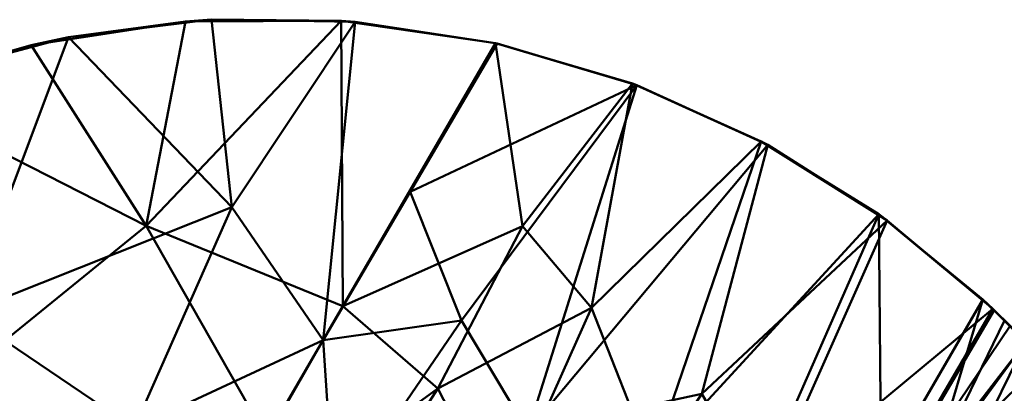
# Model space of a CAD drawing. Header units: millimetres. Extents: x -838 to 610, y -758 to 727.
# Tile 255 of 256: x 345 to 476, y 677 to 727. Entities that reach past the tile are written whole.
import ezdxf

# ---------------------------------------------------------------- set-up
doc = ezdxf.new("R2010")
doc.units = ezdxf.units.MM
doc.layers.add('E-LITE-EQPM', color=33, linetype='Continuous', lineweight=50)

# ---------------------------------------------------------------- blocks, each defined once
blk = doc.blocks.new('33463_33464_33504_33505_LANTAU - LANTAU-457519-_3D_')
at = {"layer": 'E-LITE-EQPM'}
mesh = blk.add_polyface(dxfattribs=at)
corners = [(408.66, 723.66, 310.24), (388.12, 726.64, 309.63), (367.36, 726.55, 309.14), (346.84, 723.37, 308.77), (327.01, 717.19, 308.5), (308.32, 708.14, 308.31), (302.13, 703.38, 308.26), (297.39, 697.19, 308.24), (332.7, 675.39, 309.07), (367.99, 653.6, 310.35), (388.35, 688.61, 310.28), (319.45, 683.57, 308.76), (362.14, 699.32, 309.39), (378.17, 671.11, 310.32)]
mesh.append_faces([[corners[k] for k in face] for face in [(6, 11, 5), (4, 12, 3)]], dxfattribs={"vtx0": -1, "vtx1": -1})
mesh.append_faces([[corners[k] for k in face] for face in [(10, 1, 12), (13, 12, 8), (8, 12, 4)]], dxfattribs={"vtx0": -1, "vtx1": -1, "vtx2": -1})
mesh.append_faces([[corners[k] for k in face] for face in [(12, 2, 3), (12, 1, 2), (11, 4, 5)]], dxfattribs={"vtx0": -1, "vtx2": -1})
mesh.append_faces([[corners[k] for k in face] for face in [(0, 1, 10)]], dxfattribs={"vtx1": -1})
mesh.append_faces([[corners[k] for k in face] for face in [(11, 8, 4), (13, 10, 12)]], dxfattribs={"vtx1": -1, "vtx2": -1})
mesh.append_faces([[corners[k] for k in face] for face in [(8, 9, 13), (6, 7, 11)]], dxfattribs={"vtx2": -1})
mesh = blk.add_polyface(dxfattribs=at)
corners = [(308.32, 708.14, 308.31), (327.01, 717.19, 308.5), (346.84, 723.37, 308.77), (367.36, 726.55, 309.14), (388.12, 726.64, 309.63), (408.66, 723.66, 310.24), (426.91, 718.27, 311.72), (444.06, 710.56, 314.93), (459.71, 700.84, 319.88), (473.58, 689.49, 326.42), (476.47, 686.71, 328.07), (479.3, 683.84, 329.71), (479.3, 683.84, 319.54), (477.2, 685.98, 318.33), (475.07, 688.08, 317.12), (474.98, 688.16, 317.07), (474.9, 688.25, 317.03), (460.85, 700.02, 310.47), (444.94, 710.09, 305.52), (427.48, 718.06, 302.3), (408.89, 723.6, 300.82), (389.97, 726.5, 300.27), (370.83, 726.78, 299.83), (351.82, 724.43, 299.49), (333.33, 719.52, 299.28), (320.54, 714.44, 299.05), (308.32, 708.14, 298.86), (308.32, 708.14, 300.75), (308.32, 708.14, 302.64), (308.32, 708.14, 304.53), (308.32, 708.14, 306.42), (479.3, 683.84, 325.63)]
mesh.append_faces([[corners[k] for k in face] for face in [(17, 8, 16), (6, 19, 5), (7, 18, 6), (8, 17, 7), (14, 9, 13), (22, 4, 21), (24, 2, 23), (29, 25, 28), (3, 23, 2), (5, 21, 4), (4, 22, 3), (21, 5, 20)]], dxfattribs={"vtx0": -1, "vtx1": -1})
mesh.append_faces([[corners[k] for k in face] for face in [(30, 1, 25)]], dxfattribs={"vtx0": -1, "vtx1": -1, "vtx2": -1})
mesh.append_faces([[corners[k] for k in face] for face in [(7, 17, 18), (6, 18, 19), (31, 9, 10), (9, 15, 16), (16, 8, 9), (3, 22, 23)]], dxfattribs={"vtx0": -1, "vtx2": -1})
mesh.append_faces([[corners[k] for k in face] for face in [(0, 1, 30)]], dxfattribs={"vtx1": -1})
mesh.append_faces([[corners[k] for k in face] for face in [(19, 20, 5), (31, 12, 9), (12, 13, 9), (14, 15, 9), (27, 28, 25), (24, 25, 1), (1, 2, 24), (29, 30, 25)]], dxfattribs={"vtx1": -1, "vtx2": -1})
mesh.append_faces([[corners[k] for k in face] for face in [(10, 11, 31), (25, 26, 27)]], dxfattribs={"vtx2": -1})
mesh = blk.add_polyface(dxfattribs=at)
corners = [(333.33, 719.52, 299.24), (351.82, 724.43, 299.49), (370.83, 726.78, 299.83), (389.97, 726.5, 300.27), (408.89, 723.6, 300.82), (385.71, 684.09, 301.15), (362.94, 644.33, 301.44), (335.64, 660.09, 300.27), (308.33, 675.86, 299.36), (316.57, 690.46, 299.33), (324.96, 704.98, 299.29), (337.95, 687.64, 299.82), (373.54, 701.8, 300.39), (360.56, 672.36, 300.71), (321.98, 667.98, 299.81), (374.32, 664.21, 301.3)]
mesh.append_faces([[corners[k] for k in face] for face in [(5, 3, 4)]], dxfattribs={"vtx0": -1})
mesh.append_faces([[corners[k] for k in face] for face in [(0, 11, 10), (6, 13, 15)]], dxfattribs={"vtx0": -1, "vtx1": -1})
mesh.append_faces([[corners[k] for k in face] for face in [(14, 9, 11), (13, 12, 5), (13, 11, 12), (5, 12, 3), (11, 13, 7), (1, 12, 11)]], dxfattribs={"vtx0": -1, "vtx1": -1, "vtx2": -1})
mesh.append_faces([[corners[k] for k in face] for face in [(11, 9, 10), (12, 1, 2), (12, 2, 3), (11, 7, 14), (13, 5, 15), (11, 0, 1)]], dxfattribs={"vtx0": -1, "vtx2": -1})
mesh.append_faces([[corners[k] for k in face] for face in [(6, 7, 13)]], dxfattribs={"vtx1": -1, "vtx2": -1})
mesh.append_faces([[corners[k] for k in face] for face in [(14, 8, 9)]], dxfattribs={"vtx2": -1})
mesh = blk.add_polyface(dxfattribs=at)
corners = [(408.89, 723.6, 300.82), (427.48, 718.06, 302.3), (444.94, 710.09, 305.52), (460.85, 700.02, 310.47), (474.9, 688.25, 317.03), (451.19, 647.66, 317.65), (427.46, 607.08, 317.87), (395.83, 625.34, 306.38), (362.94, 644.33, 301.44), (385.71, 684.09, 301.15), (412.97, 671.92, 304.35), (436.13, 676.92, 308.03), (407.82, 618.42, 310.74), (417.49, 648.64, 307.92), (429.93, 637.12, 312.9), (444.33, 662.82, 312.4), (397.3, 703.85, 300.99), (404.13, 686.68, 302.11), (379.38, 634.84, 303.91), (387.19, 661.87, 302.15)]
mesh.append_faces([[corners[k] for k in face] for face in [(1, 16, 0)]], dxfattribs={"vtx0": -1})
mesh.append_faces([[corners[k] for k in face] for face in [(6, 14, 5), (4, 15, 3), (8, 19, 18)]], dxfattribs={"vtx0": -1, "vtx1": -1})
mesh.append_faces([[corners[k] for k in face] for face in [(18, 19, 10), (15, 13, 11), (11, 3, 15), (10, 13, 7), (10, 11, 13), (11, 10, 2), (12, 13, 14), (5, 14, 15), (17, 1, 10), (15, 14, 13), (17, 19, 9), (1, 17, 16), (10, 19, 17)]], dxfattribs={"vtx0": -1, "vtx1": -1, "vtx2": -1})
mesh.append_faces([[corners[k] for k in face] for face in [(13, 12, 7), (11, 2, 3), (10, 7, 18), (19, 8, 9)]], dxfattribs={"vtx0": -1, "vtx2": -1})
mesh.append_faces([[corners[k] for k in face] for face in [(1, 2, 10), (4, 5, 15), (6, 12, 14), (9, 16, 17)]], dxfattribs={"vtx1": -1, "vtx2": -1})
mesh = blk.add_polyface(dxfattribs=at)
corners = [(473.58, 689.49, 326.42), (459.71, 700.84, 319.88), (444.06, 710.56, 314.93), (426.91, 718.27, 311.72), (408.66, 723.66, 310.24), (388.35, 688.61, 310.28), (367.99, 653.6, 310.35), (399.78, 634.03, 315.1), (430.22, 615.01, 326.46), (451.94, 652.23, 326.43), (429.47, 667.96, 317.09), (421.44, 688.4, 313.28), (380.6, 645.84, 312.24), (409.38, 661.33, 313.91), (401, 677.65, 311.52), (460.02, 666.14, 326.43), (444.55, 666.25, 321.3), (415, 624.52, 320.78), (443.83, 638.33, 326.44), (428.52, 646.82, 319.98), (412.27, 699.26, 311.36)]
mesh.append_faces([[corners[k] for k in face] for face in [(3, 11, 2), (9, 16, 18), (18, 19, 8), (2, 10, 1), (17, 19, 7)]], dxfattribs={"vtx0": -1, "vtx1": -1})
mesh.append_faces([[corners[k] for k in face] for face in [(11, 3, 20), (13, 10, 11), (11, 10, 2), (13, 7, 19), (11, 14, 13), (20, 14, 11), (13, 14, 12), (19, 10, 13), (1, 16, 15), (10, 16, 1), (16, 10, 19), (16, 19, 18), (14, 20, 5)]], dxfattribs={"vtx0": -1, "vtx1": -1, "vtx2": -1})
mesh.append_faces([[corners[k] for k in face] for face in [(20, 4, 5), (16, 9, 15), (14, 6, 12), (13, 12, 7), (20, 3, 4)]], dxfattribs={"vtx0": -1, "vtx2": -1})
mesh.append_faces([[corners[k] for k in face] for face in [(5, 6, 14), (17, 8, 19)]], dxfattribs={"vtx1": -1, "vtx2": -1})
mesh.append_faces([[corners[k] for k in face] for face in [(15, 0, 1)]], dxfattribs={"vtx2": -1})
mesh = blk.add_polyface(dxfattribs=at)
corners = [(297.39, 697.19, 308.24), (281.95, 670.12, 308.24), (266.8, 642.9, 308.24), (301.5, 620.64, 309.19), (336.19, 598.38, 310.58), (352.02, 626.03, 310.45), (367.99, 653.6, 310.35), (332.7, 675.39, 309.07), (319.44, 683.57, 308.76), (313.25, 657.36, 308.92), (340.67, 650.55, 309.65), (326.63, 634.71, 309.57), (303.06, 641.08, 308.93), (344.11, 612.2, 310.52)]
mesh.append_faces([[corners[k] for k in face] for face in [(3, 12, 2), (7, 10, 6)]], dxfattribs={"vtx0": -1, "vtx1": -1})
mesh.append_faces([[corners[k] for k in face] for face in [(9, 10, 7), (9, 8, 1), (12, 11, 9), (11, 3, 13), (5, 10, 11), (3, 11, 12), (11, 10, 9), (12, 9, 1)]], dxfattribs={"vtx0": -1, "vtx1": -1, "vtx2": -1})
mesh.append_faces([[corners[k] for k in face] for face in [(12, 1, 2)]], dxfattribs={"vtx0": -1, "vtx2": -1})
mesh.append_faces([[corners[k] for k in face] for face in [(7, 8, 9), (5, 6, 10), (13, 5, 11)]], dxfattribs={"vtx1": -1, "vtx2": -1})
mesh.append_faces([[corners[k] for k in face] for face in [(8, 0, 1), (3, 4, 13)]], dxfattribs={"vtx2": -1})
mesh = blk.add_polyface(dxfattribs=at)
corners = [(479.3, 683.84, 329.71), (476.47, 686.71, 328.07), (473.58, 689.49, 326.42), (451.94, 652.23, 326.43), (430.22, 615.01, 326.46), (439.61, 608.85, 331.11), (448.22, 603.05, 335.41), (465.23, 634.74, 334.94), (481.81, 666.65, 334.26), (483.1, 670.24, 333.97), (483.44, 674, 333.31), (482.86, 677.65, 332.32), (481.44, 680.99, 331.1), (461.7, 647.38, 331), (453.79, 626.52, 332.52), (448.52, 629.2, 330.05), (434.92, 611.93, 328.78), (455.16, 646.8, 328.75), (466.76, 666.74, 328.75), (441.08, 633.62, 326.45)]
mesh.append_faces([[corners[k] for k in face] for face in [(11, 13, 10), (7, 14, 6)]], dxfattribs={"vtx0": -1, "vtx1": -1})
mesh.append_faces([[corners[k] for k in face] for face in [(19, 16, 15), (17, 18, 3), (18, 17, 13), (15, 13, 17), (13, 12, 18), (8, 10, 13), (15, 14, 13), (5, 14, 15), (7, 13, 14), (15, 17, 19)]], dxfattribs={"vtx0": -1, "vtx1": -1, "vtx2": -1})
mesh.append_faces([[corners[k] for k in face] for face in [(18, 1, 2), (18, 0, 1), (17, 3, 19), (14, 5, 6), (18, 2, 3)]], dxfattribs={"vtx0": -1, "vtx2": -1})
mesh.append_faces([[corners[k] for k in face] for face in [(4, 16, 19), (9, 10, 8)]], dxfattribs={"vtx1": -1})
mesh.append_faces([[corners[k] for k in face] for face in [(11, 12, 13), (12, 0, 18), (16, 5, 15), (7, 8, 13)]], dxfattribs={"vtx1": -1, "vtx2": -1})
mesh = blk.add_polyface(dxfattribs=at)
corners = [(475.07, 688.08, 317.12), (477.2, 685.98, 318.33), (479.3, 683.84, 319.54), (481.44, 680.98, 320.92), (482.86, 677.64, 322.15), (483.44, 673.99, 323.16), (483.1, 670.24, 323.87), (481.81, 666.65, 324.21), (463.62, 631.7, 325.6), (444.92, 597, 326.24), (436.29, 601.98, 322.11), (427.67, 606.96, 317.97), (451.31, 647.55, 317.72), (459.72, 643.89, 321.51), (451.8, 622.39, 323.42), (446.06, 623.25, 321.18), (439.49, 627.26, 317.84)]
mesh.append_faces([[corners[k] for k in face] for face in [(1, 12, 0)]], dxfattribs={"vtx0": -1})
mesh.append_faces([[corners[k] for k in face] for face in [(8, 13, 7), (9, 14, 8), (3, 13, 2), (4, 13, 3)]], dxfattribs={"vtx0": -1, "vtx1": -1})
mesh.append_faces([[corners[k] for k in face] for face in [(15, 12, 13), (14, 13, 8), (14, 15, 13), (15, 14, 10), (2, 13, 12), (7, 13, 5)]], dxfattribs={"vtx0": -1, "vtx1": -1, "vtx2": -1})
mesh.append_faces([[corners[k] for k in face] for face in [(13, 4, 5), (14, 9, 10), (12, 1, 2), (15, 11, 16), (15, 16, 12)]], dxfattribs={"vtx0": -1, "vtx2": -1})
mesh.append_faces([[corners[k] for k in face] for face in [(6, 7, 5)]], dxfattribs={"vtx1": -1})
mesh.append_faces([[corners[k] for k in face] for face in [(10, 11, 15)]], dxfattribs={"vtx1": -1, "vtx2": -1})
mesh = blk.add_polyface(dxfattribs=at)
corners = [(473.65, 686.12, 317.06), (473.85, 686.24, 317.1), (473.72, 686, 317.1), (474.63, 687.47, 317.1), (474.69, 687.66, 317.08), (474.77, 687.68, 317.1), (474.8, 687.93, 317.06), (474.69, 687.89, 317.03), (474.02, 686.63, 317.07), (474.15, 686.84, 317.07), (474.15, 686.73, 317.09), (474.88, 687.9, 317.09), (474.98, 688.16, 317.07), (474.51, 687.25, 317.11), (474.53, 687.41, 317.08), (474.48, 687.54, 317.04), (474.9, 688.25, 317.03), (474.26, 686.94, 317.09), (474.38, 687.01, 317.11), (474.39, 687.15, 317.08), (474.27, 687.18, 317.04), (473.81, 686.05, 317.12), (473.94, 686.27, 317.12), (473.96, 686.18, 317.15), (474.14, 686.5, 317.15), (474.01, 686.48, 317.1), (474.07, 686.83, 317.05), (473.86, 686.47, 317.05), (473.58, 685.77, 317.1), (473.45, 685.76, 317.06), (473.55, 685.94, 317.06), (473.77, 685.86, 317.16), (473.66, 685.79, 317.12), (473.58, 685.55, 317.16), (474.33, 686.81, 317.14), (474.51, 687.13, 317.14), (474.7, 687.45, 317.13), (474.88, 687.76, 317.13), (475.07, 688.08, 317.12), (475.03, 688.12, 317.1)]
mesh.append_faces([[corners[k] for k in face] for face in [(7, 4, 15), (16, 6, 7), (27, 1, 0), (33, 32, 31), (24, 10, 34), (37, 11, 38), (15, 14, 20), (38, 11, 39)]], dxfattribs={"vtx0": -1, "vtx1": -1})
mesh.append_faces([[corners[k] for k in face] for face in [(0, 1, 2), (3, 4, 5), (6, 4, 7), (8, 9, 10), (4, 11, 5), (6, 12, 11), (3, 13, 14), (17, 18, 10), (18, 19, 13), (19, 20, 14), (21, 2, 1), (22, 23, 21), (24, 22, 25), (9, 8, 26), (10, 25, 8), (21, 31, 32), (2, 32, 28), (22, 21, 1), (32, 2, 21), (2, 28, 30), (1, 25, 22), (8, 1, 27), (24, 25, 10), (1, 8, 25), (17, 10, 9), (13, 35, 18), (17, 19, 18), (10, 18, 34), (13, 19, 14), (20, 19, 17), (15, 4, 14), (4, 6, 11), (11, 37, 5), (3, 36, 13), (4, 3, 14), (36, 3, 5), (17, 9, 20)]], dxfattribs={"vtx0": -1, "vtx1": -1, "vtx2": -1})
mesh.append_faces([[corners[k] for k in face] for face in [(28, 29, 30), (21, 23, 31), (11, 12, 39)]], dxfattribs={"vtx0": -1, "vtx2": -1})
mesh.append_faces([[corners[k] for k in face] for face in [(16, 12, 6), (30, 0, 2), (24, 23, 22), (27, 26, 8), (26, 20, 9), (35, 34, 18), (36, 35, 13), (37, 36, 5)]], dxfattribs={"vtx1": -1, "vtx2": -1})
mesh = blk.add_polyface(dxfattribs=at)
corners = [(472.84, 684.28, 317.18), (472.66, 683.96, 317.18), (472.7, 684.15, 317.14), (472.29, 683.61, 317.12), (472.46, 683.94, 317.1), (472.47, 683.86, 317.13), (473.52, 685.57, 317.12), (473.34, 685.31, 317.11), (473.42, 685.54, 317.09), (472.37, 683.61, 317.15), (472.47, 683.65, 317.19), (473.16, 684.94, 317.13), (473.17, 685.09, 317.1), (473.4, 685.23, 317.16), (473.58, 685.77, 317.1), (473.66, 685.79, 317.12), (473.24, 685.41, 317.07), (473.45, 685.76, 317.06), (473.26, 685.31, 317.09), (473.58, 685.55, 317.16), (473.03, 684.82, 317.11), (472.9, 684.58, 317.12), (472.83, 684.57, 317.1), (473.21, 684.91, 317.17), (473.03, 684.71, 317.14), (472.84, 684.38, 317.14), (473.03, 685.05, 317.07), (472.82, 684.7, 317.08), (472.59, 684.12, 317.11), (472.41, 683.99, 317.09), (472.62, 684.34, 317.09), (472.29, 683.33, 317.19), (472.2, 683.38, 317.14), (472.2, 683.63, 317.1), (472.13, 683.39, 317.11), (472.76, 684.37, 317.12), (473.03, 684.6, 317.17), (472.05, 683.17, 317.13), (471.99, 683.28, 317.1)]
mesh.append_faces([[corners[k] for k in face] for face in [(26, 20, 27), (33, 34, 38)]], dxfattribs={"vtx0": -1, "vtx1": -1})
mesh.append_faces([[corners[k] for k in face] for face in [(3, 4, 5), (6, 7, 8), (9, 5, 10), (11, 12, 7), (6, 13, 7), (6, 14, 15), (7, 18, 8), (20, 21, 22), (11, 23, 24), (0, 2, 25), (18, 7, 12), (25, 21, 24), (9, 31, 32), (33, 3, 34), (35, 25, 2), (2, 28, 35), (9, 3, 5), (1, 5, 2), (28, 2, 5), (5, 4, 28), (30, 35, 28), (33, 4, 3), (35, 21, 25), (22, 21, 35), (24, 36, 25), (21, 20, 24), (30, 22, 35), (20, 22, 27), (11, 24, 20), (12, 11, 20), (11, 7, 13), (20, 26, 12), (26, 18, 12), (17, 14, 8), (8, 18, 16), (6, 8, 14), (6, 15, 19), (3, 9, 32), (34, 3, 32), (37, 34, 32), (29, 28, 4)]], dxfattribs={"vtx0": -1, "vtx1": -1, "vtx2": -1})
mesh.append_faces([[corners[k] for k in face] for face in [(6, 19, 13), (5, 1, 10), (28, 29, 30), (22, 30, 27), (18, 26, 16), (11, 13, 23), (9, 10, 31)]], dxfattribs={"vtx0": -1, "vtx2": -1})
mesh.append_faces([[corners[k] for k in face] for face in [(0, 1, 2), (16, 17, 8), (36, 0, 25), (23, 36, 24), (33, 29, 4)]], dxfattribs={"vtx1": -1, "vtx2": -1})
mesh = blk.add_polyface(dxfattribs=at)
corners = [(471.22, 681.61, 317.18), (471.08, 681.48, 317.16), (471.25, 681.8, 317.15), (471.17, 681.43, 317.22), (471.04, 681.3, 317.18), (470.93, 681.23, 317.16), (471.92, 682.93, 317.13), (471.98, 682.91, 317.16), (471.75, 682.58, 317.15), (471.45, 682.11, 317.15), (471.54, 682.06, 317.21), (471.37, 681.88, 317.17), (472.13, 683.39, 317.11), (472.05, 683.17, 317.13), (471.99, 683.28, 317.1), (472.12, 683.16, 317.16), (472.1, 683.01, 317.2), (471.79, 682.92, 317.11), (470.82, 680.99, 317.17), (470.99, 681.11, 317.22), (470.8, 680.8, 317.23), (470.96, 681.51, 317.13), (470.54, 680.8, 317.14), (470.75, 681.15, 317.13), (470.77, 681.04, 317.15), (470.67, 680.66, 317.19), (470.6, 680.68, 317.17), (470.62, 680.48, 317.23), (471.36, 681.75, 317.22), (471.37, 682.21, 317.12), (471.34, 682.03, 317.13), (471.17, 681.86, 317.12), (472.29, 683.33, 317.19), (472.2, 683.38, 317.14), (471.69, 682.6, 317.13), (471.54, 682.36, 317.13), (471.6, 682.34, 317.15), (471.91, 682.7, 317.2), (471.73, 682.38, 317.21), (471.58, 682.57, 317.11)]
mesh.append_faces([[corners[k] for k in face] for face in [(27, 25, 20), (29, 30, 31), (16, 15, 32), (14, 13, 17), (17, 34, 39), (10, 36, 38), (21, 5, 23), (31, 2, 21)]], dxfattribs={"vtx0": -1, "vtx1": -1})
mesh.append_faces([[corners[k] for k in face] for face in [(0, 1, 2), (3, 4, 0), (1, 4, 5), (6, 7, 8), (9, 10, 11), (12, 13, 14), (7, 15, 16), (7, 13, 15), (6, 17, 13), (1, 21, 2), (20, 25, 18), (24, 23, 5), (18, 5, 4), (18, 25, 26), (13, 33, 15), (34, 17, 6), (32, 15, 33), (7, 6, 13), (9, 35, 36), (9, 30, 35), (8, 7, 37), (8, 36, 34), (18, 4, 19), (0, 4, 1), (24, 5, 18), (18, 26, 24), (22, 24, 26), (5, 21, 1), (0, 2, 11), (2, 30, 9), (0, 11, 28), (2, 9, 11), (34, 35, 39), (9, 36, 10), (35, 34, 36), (6, 8, 34), (8, 38, 36), (31, 30, 2), (35, 30, 29)]], dxfattribs={"vtx0": -1, "vtx1": -1, "vtx2": -1})
mesh.append_faces([[corners[k] for k in face] for face in [(18, 19, 20), (0, 28, 3), (8, 37, 38), (35, 29, 39)]], dxfattribs={"vtx0": -1, "vtx2": -1})
mesh.append_faces([[corners[k] for k in face] for face in [(22, 23, 24), (16, 37, 7), (3, 19, 4), (10, 28, 11)]], dxfattribs={"vtx1": -1, "vtx2": -1})
mesh = blk.add_polyface(dxfattribs=at)
corners = [(469.34, 678.53, 317.19), (469.51, 678.79, 317.2), (469.46, 678.62, 317.22), (470.35, 680.21, 317.18), (470.52, 680.43, 317.19), (470.43, 680.16, 317.24), (469.79, 679.17, 317.21), (469.92, 679.4, 317.21), (469.87, 679.21, 317.25), (469.07, 678.09, 317.2), (469.09, 678.31, 317.18), (469.2, 678.34, 317.18), (469.62, 679.08, 317.17), (469.76, 679.24, 317.19), (469.65, 679.01, 317.2), (469.3, 678.67, 317.17), (469.51, 679.02, 317.17), (469.6, 678.84, 317.22), (469.72, 679.38, 317.16), (470.22, 679.96, 317.19), (470.07, 679.74, 317.18), (470.15, 679.96, 317.16), (470.06, 679.53, 317.25), (469.9, 679.5, 317.18), (470.44, 680.43, 317.16), (470.24, 679.85, 317.24), (469.92, 679.73, 317.16), (469.99, 679.7, 317.16), (470.28, 680.22, 317.15), (470.34, 680.44, 317.15), (470.54, 680.8, 317.14), (470.6, 680.68, 317.17), (470.67, 680.66, 317.19), (469.5, 678.58, 317.26), (469.69, 678.9, 317.26), (469.22, 678.27, 317.21), (469.32, 678.26, 317.27), (470.13, 680.09, 317.15), (470.62, 680.48, 317.23)]
mesh.append_faces([[corners[k] for k in face] for face in [(26, 23, 18), (18, 12, 16), (33, 17, 34), (15, 11, 10), (25, 19, 5), (36, 2, 33)]], dxfattribs={"vtx0": -1, "vtx1": -1})
mesh.append_faces([[corners[k] for k in face] for face in [(0, 1, 2), (3, 4, 5), (6, 7, 8), (9, 10, 11), (12, 13, 14), (6, 13, 7), (15, 0, 11), (17, 1, 14), (1, 17, 2), (18, 13, 12), (19, 20, 21), (7, 23, 20), (3, 24, 4), (26, 21, 27), (27, 21, 20), (3, 28, 24), (23, 7, 13), (31, 32, 4), (20, 22, 7), (13, 18, 23), (27, 20, 23), (3, 21, 28), (2, 17, 33), (14, 13, 6), (17, 6, 34), (12, 1, 16), (1, 12, 14), (6, 17, 14), (24, 30, 31), (0, 2, 35), (11, 0, 35), (15, 1, 0), (2, 36, 35), (23, 26, 27), (28, 21, 37), (19, 21, 3), (29, 24, 28), (31, 4, 24), (4, 32, 38), (5, 19, 3), (25, 20, 19)]], dxfattribs={"vtx0": -1, "vtx1": -1, "vtx2": -1})
mesh.append_faces([[corners[k] for k in face] for face in [(7, 22, 8), (24, 29, 30), (6, 8, 34), (21, 26, 37), (4, 38, 5)]], dxfattribs={"vtx0": -1, "vtx2": -1})
mesh.append_faces([[corners[k] for k in face] for face in [(15, 16, 1), (25, 22, 20), (37, 29, 28)]], dxfattribs={"vtx1": -1, "vtx2": -1})
mesh = blk.add_polyface(dxfattribs=at)
corners = [(467.98, 676.17, 317.23), (467.94, 676.33, 317.21), (468.18, 676.57, 317.22), (468.98, 677.78, 317.23), (469.13, 677.95, 317.27), (468.94, 677.63, 317.28), (469.09, 678.31, 317.18), (469.07, 678.09, 317.2), (468.89, 677.96, 317.18), (468.8, 677.61, 317.21), (468.68, 677.6, 317.19), (468.81, 677.5, 317.23), (468.32, 676.75, 317.23), (468.39, 676.68, 317.29), (468.25, 676.55, 317.25), (468.11, 676.31, 317.25), (467.99, 676.1, 317.26), (467.76, 675.89, 317.22), (467.87, 675.96, 317.24), (467.75, 675.75, 317.25), (468.2, 676.36, 317.29), (467.78, 676.06, 317.21), (468.26, 676.89, 317.2), (468.1, 676.61, 317.2), (468.36, 676.9, 317.21), (468.46, 676.99, 317.23), (468.5, 677.14, 317.2), (468.66, 677.25, 317.24), (468.57, 677, 317.29), (468.02, 676.05, 317.3), (467.83, 675.73, 317.3), (467.61, 675.78, 317.22), (468.67, 677.37, 317.21), (468.47, 677.25, 317.19), (469.11, 678.03, 317.22), (468.94, 677.84, 317.21), (469.22, 678.27, 317.21), (469.32, 678.26, 317.27), (469.2, 678.34, 317.18), (468.76, 677.31, 317.28)]
mesh.append_faces([[corners[k] for k in face] for face in [(6, 7, 8), (8, 9, 10), (22, 2, 23), (29, 15, 20), (30, 16, 29), (1, 0, 21), (10, 32, 33), (4, 34, 37)]], dxfattribs={"vtx0": -1, "vtx1": -1})
mesh.append_faces([[corners[k] for k in face] for face in [(0, 1, 2), (9, 3, 11), (12, 13, 14), (15, 16, 0), (17, 18, 19), (17, 21, 0), (12, 24, 25), (15, 2, 14), (24, 22, 26), (27, 28, 25), (15, 14, 20), (15, 29, 16), (12, 14, 2), (2, 15, 0), (18, 0, 16), (17, 0, 18), (18, 30, 19), (2, 22, 24), (13, 12, 25), (2, 24, 12), (25, 24, 26), (27, 32, 11), (33, 32, 26), (27, 26, 32), (7, 34, 35), (36, 37, 34), (9, 8, 35), (7, 38, 36), (34, 7, 36), (8, 7, 35), (34, 3, 35), (27, 11, 39), (9, 11, 32), (26, 27, 25), (4, 3, 34), (11, 3, 5), (10, 9, 32), (3, 9, 35), (18, 16, 30)]], dxfattribs={"vtx0": -1, "vtx1": -1, "vtx2": -1})
mesh.append_faces([[corners[k] for k in face] for face in [(3, 4, 5), (2, 1, 23), (11, 5, 39), (27, 39, 28)]], dxfattribs={"vtx0": -1, "vtx2": -1})
mesh.append_faces([[corners[k] for k in face] for face in [(13, 20, 14), (31, 21, 17), (22, 33, 26), (28, 13, 25)]], dxfattribs={"vtx1": -1, "vtx2": -1})

msp = doc.modelspace()

# ---------------------------------------------------------------- block references
at = {"layer": 'E-LITE-EQPM'}
msp.add_blockref('33463_33464_33504_33505_LANTAU - LANTAU-457519-_3D_', (0, 0), dxfattribs=at)

doc.saveas('drawing.dxf')
